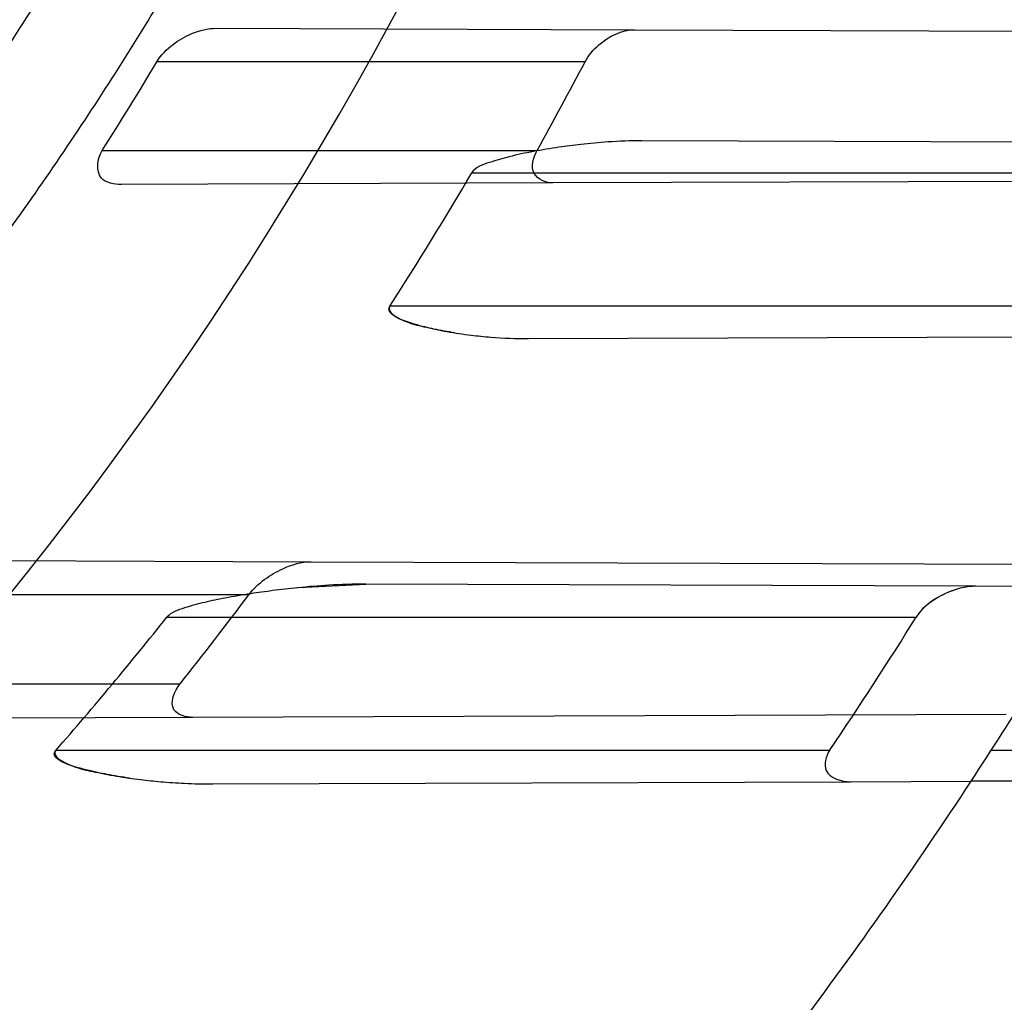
# Model space of a CAD drawing. Header units: millimetres. Extents: x 0 to 297, y 0 to 210.
# Tile 29 of 256: x 147.0301 to 147.0966, y 91.0268 to 91.0931. Entities that reach past the tile are written whole.
import ezdxf

# ---------------------------------------------------------------- set-up
doc = ezdxf.new("R2010")
doc.units = ezdxf.units.MM
doc.header["$LTSCALE"] = 16.335
doc.layers.get('0').update_dxf_attribs({"linetype": 'CONTINUOUS'})
for name, color, linetype in [('01_GLOBAL', 7, 'CONTINUOUS'), ('INTFCLR_1', 7, 'CONTINUOUS'), ('INTFCLR_144815', 7, 'CONTINUOUS')]:
    doc.layers.add(name, color=color, linetype=linetype)

msp = doc.modelspace()

# ---------------------------------------------------------------- linework, layer by layer
at = {"color": 7, "linetype": 'Continuous'}
msp.add_circle((147.7028034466, 92.1254639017), 2.28, dxfattribs=at)
at = {"color": 9, "linetype": 'Continuous'}
msp.add_arc((147.7028034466, 92.1254639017), 2.2507792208, 182.9674534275, 267.0325465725, dxfattribs=at)
at = {"layer": '01_GLOBAL', "color": 7, "linetype": 'Continuous'}
msp.add_circle((147.7028034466, 92.1254639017), 2.31, dxfattribs=at)
at = {"layer": 'INTFCLR_1', "color": 9, "linetype": 'Continuous'}
for p, q in [((147.0433342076, 91.0925606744), (147.0716158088, 91.0924619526)), ((147.0682451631, 91.090296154), (147.0393249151, 91.090296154)), ((147.1105549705, 91.0848260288), (147.0720776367, 91.08496034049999)), ((147.0356185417, 91.084296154), (147.0650022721, 91.084296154)), ((147.0605952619, 91.082796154), (147.1070921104, 91.082796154)), ((147.0660942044, 91.08211108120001), (147.0369263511, 91.0820092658)), ((147.1026084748, 91.073796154), (147.0550621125, 91.073796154)), ((147.064424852, 91.07160525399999), (147.1041253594, 91.07174383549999)), ((147.0181954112, 91.0566484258), (147.0497517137, 91.05653827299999)), ((147.0946443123, 91.05488156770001), (147.0534362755, 91.0550254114)), ((147.045522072, 91.054296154), (147.0129768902, 91.054296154)), ((147.0400016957, 91.05279615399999), (147.0906198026, 91.05279615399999)), ((147.007476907, 91.048296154), (147.0408870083, 91.048296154)), ((147.0417603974, 91.04602613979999), (147.008570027, 91.0459102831)), ((147.0847693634, 91.04379615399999), (147.032491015, 91.04379615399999)), ((147.1168630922, 91.04379615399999), (147.0956864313, 91.04379615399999)), ((147.115653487, 91.04178407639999), (147.0943301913, 91.04170964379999)), ((147.0431094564, 91.041530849), (147.086194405, 91.04168124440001))]:
    msp.add_line(p, q, dxfattribs=at)
at = {"layer": 'INTFCLR_1', "color": 6, "linetype": 'Continuous'}
for p, q in [((147.0716158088, 91.0924619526), (147.1207417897, 91.0922904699)), ((147.1163326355, 91.08228644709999), (147.0660942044, 91.08211108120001)), ((147.0497517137, 91.05653827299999), (147.1028510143, 91.0563529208)), ((147.1024913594, 91.05485417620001), (147.0946443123, 91.05488156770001)), ((147.0967045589, 91.0462179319), (147.0417603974, 91.04602613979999)), ((147.086194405, 91.04168124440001), (147.0943301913, 91.04170964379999))]:
    msp.add_line(p, q, dxfattribs=at)
at = {"layer": 'INTFCLR_1', "color": 7, "linetype": 'Continuous'}
msp.add_line((147.0489170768, 91.05478653), (147.0534362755, 91.0550254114), dxfattribs=at)
msp.add_lwpolyline([(147.0946443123, 91.05488156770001), (147.0945389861, 91.05488028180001), (147.0944308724, 91.0548756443), (147.0943199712, 91.0548675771), (147.0942063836, 91.05485603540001), (147.0940900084, 91.0548409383), (147.0939705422, 91.05482209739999), (147.0938478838, 91.05479934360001), (147.0937221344, 91.05477259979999), (147.093593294, 91.0547417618)], dxfattribs=at)
at = {"layer": 'INTFCLR_1', "color": 6, "linetype": 'Continuous'}
for centre, radius, start, end in [((146.8326356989, 91.21329615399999), 0.3620710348, 270, 90.00000002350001), ((146.8326356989, 91.21329615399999), 0.3440948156, 270, 90.00000002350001), ((146.8328497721, 91.21369704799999), 0.240540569, 327.4552128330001, 329.1351403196), ((146.8327990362, 91.2136741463), 0.265813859, 330.8745120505, 332.3446554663), ((146.838987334, 91.2128385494), 0.2569457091, 327.2390423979, 329.5950385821), ((146.8326356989, 91.21329615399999), 0.312931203, 326.7481499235, 329.5812702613), ((146.8329352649, 91.2137313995), 0.265730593, 321.4961256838, 323.1309406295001), ((146.8396897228, 91.2123265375), 0.2560758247, 318.8428261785, 321.4658465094), ((146.8350063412, 91.21255308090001), 0.3014306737, 325.9543574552, 327.9948563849)]:
    msp.add_arc(centre, radius, start, end, dxfattribs=at)
at = {"layer": 'INTFCLR_1', "color": 9, "linetype": 'Continuous'}
for radius, start, end in [(0.252930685, 270.0000000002, 337.5066823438), (0.312931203, 322.9895536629, 326.7481499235)]:
    msp.add_arc((146.8326356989, 91.21329615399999), radius, start, end, dxfattribs=at)
at = {"layer": 'INTFCLR_1', "color": 6, "linetype": 'Continuous'}
for points, knots in [([(147.0687421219, 91.471296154), (147.0680098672, 91.471296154), (147.0693330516, 91.4687756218), (147.0704693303, 91.467385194), (147.0723263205, 91.4649452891), (147.0746177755, 91.4621855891), (147.0775470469, 91.4586635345), (147.080971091, 91.4545734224), (147.0846437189, 91.4501248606), (147.0882701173, 91.4456544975), (147.0916458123, 91.4413964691), (147.0947448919, 91.4374001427), (147.0975630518, 91.4336830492), (147.100110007, 91.43025113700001), (147.1024035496, 91.4270965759), (147.1044661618, 91.42420581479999), (147.1063189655, 91.42156217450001), (147.1079764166, 91.4191585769), (147.109457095, 91.41697923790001), (147.1107791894, 91.41500612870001), (147.1119635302, 91.41321632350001), (147.1130167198, 91.4116068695), (147.1139517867, 91.4101630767), (147.1147816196, 91.40886997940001), (147.1157213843, 91.40739324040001), (147.1167390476, 91.40577702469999), (147.1179255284, 91.4038688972), (147.1189332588, 91.4022267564), (147.1198501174, 91.4007161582), (147.1206424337, 91.39939950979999), (147.1215180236, 91.39793052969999), (147.1224842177, 91.39629179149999), (147.1235503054, 91.3944610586), (147.1247223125, 91.39242084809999), (147.1260120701, 91.3901411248), (147.1274302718, 91.3875908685), (147.1289898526, 91.38473071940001), (147.1307073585, 91.3815107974), (147.1325944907, 91.3778829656), (147.1346618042, 91.3737915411), (147.1369222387, 91.3691683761), (147.1393944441, 91.3639182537), (147.1420944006, 91.3579264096), (147.1450364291, 91.35104633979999), (147.1482313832, 91.34310189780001), (147.1516877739, 91.333841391), (147.1553587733, 91.32305212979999), (147.1590017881, 91.3110314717), (147.1623609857, 91.29828596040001), (147.1652568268, 91.2853933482), (147.1676651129, 91.27246551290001), (147.1695853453, 91.2595536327), (147.1710275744, 91.24665569), (147.1719965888, 91.2338021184), (147.1725011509, 91.220980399), (147.1725469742, 91.2082107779), (147.1721391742, 91.1954815), (147.171280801, 91.1827942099), (147.1699742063, 91.1701590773), (147.1682169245, 91.1575506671), (147.1660086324, 91.14498581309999), (147.1633383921, 91.13243724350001), (147.1602041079, 91.1199208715), (147.1566465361, 91.10761035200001), (147.1528751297, 91.0961038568), (147.1491593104, 91.0858888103), (147.1457087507, 91.0771645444), (147.1425365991, 91.06966793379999), (147.1396288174, 91.06317715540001), (147.136972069, 91.0575230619), (147.1345472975, 91.05256702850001), (147.1323371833, 91.04820589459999), (147.130325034, 91.04435576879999), (147.1284994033, 91.0409536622), (147.1268466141, 91.0379445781), (147.1253496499, 91.03527438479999), (147.1239936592, 91.03289842), (147.1227647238, 91.03077892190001), (147.1216541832, 91.02889081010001), (147.1206539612, 91.02721139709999), (147.1197533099, 91.02571551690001), (147.1189386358, 91.0243754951), (147.1179864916, 91.0228229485), (147.1170567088, 91.02132445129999), (147.1160957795, 91.01979310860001), (147.1152647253, 91.01847969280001), (147.1143298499, 91.0170161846), (147.1132770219, 91.0153850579), (147.1120898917, 91.0135672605), (147.1107550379, 91.0115487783), (147.109257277, 91.00931589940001), (147.107577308, 91.00685036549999), (147.1056960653, 91.0041348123), (147.1035922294, 91.00115366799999), (147.1012492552, 90.99789872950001), (147.0986446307, 90.99435615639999), (147.095755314, 90.99051364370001), (147.0925736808, 90.9863814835), (147.0890986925, 90.98197223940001), (147.0853575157, 90.9773388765), (147.0815402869, 90.9727029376), (147.0779667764, 90.9684297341), (147.0748968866, 90.9647430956), (147.0724998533, 90.96186262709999), (147.070552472, 90.95931757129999), (147.0693788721, 90.95788398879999), (147.0679949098, 90.955296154), (147.0687421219, 90.955296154)], [0, 0, 0, 0, 0.003860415, 0.007501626, 0.0124785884, 0.0188917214, 0.0268498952, 0.0364677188, 0.0470694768, 0.0572444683, 0.0668187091, 0.0757144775, 0.083905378, 0.09140992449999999, 0.0982451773, 0.1044667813, 0.1101313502, 0.1152642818, 0.1198589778, 0.1240215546, 0.1277856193, 0.1311734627, 0.1341617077, 0.1368541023, 0.1392736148, 0.1433897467, 0.1469230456, 0.1511192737, 0.1535471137, 0.1562389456, 0.1592204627, 0.1625628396, 0.1662680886, 0.1703891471, 0.174967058, 0.1800766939, 0.1857729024, 0.1921414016, 0.1993155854, 0.2073311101, 0.2163077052, 0.2264451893, 0.2379233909, 0.250953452, 0.2658909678, 0.283062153, 0.3030578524, 0.3259639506, 0.3492662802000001, 0.3725305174, 0.3956109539, 0.4185782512, 0.4413347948, 0.4640172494, 0.4865192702, 0.508968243, 0.531324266, 0.5536477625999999, 0.5759939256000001, 0.5982772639, 0.620747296, 0.6432362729, 0.6658996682, 0.68875599, 0.7107777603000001, 0.7297237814, 0.7460531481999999, 0.7602331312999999, 0.7726347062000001, 0.7835467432, 0.793166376, 0.8017211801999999, 0.8093215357, 0.8160683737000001, 0.8220758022, 0.8274205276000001, 0.8322066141, 0.8364980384, 0.8403367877, 0.8437547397, 0.8468031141, 0.8495420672, 0.8520223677, 0.8564046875, 0.8588391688, 0.8615533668, 0.8645986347, 0.8679945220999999, 0.8717882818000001, 0.8760445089, 0.8807522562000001, 0.8859628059, 0.8917731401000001, 0.898168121, 0.9051985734, 0.9129160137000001, 0.9213486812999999, 0.9305434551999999, 0.9404096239, 0.9509435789, 0.961943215, 0.9720502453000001, 0.980371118, 0.9870628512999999, 0.992271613, 0.9960607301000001, 1, 1, 1, 1]), ([(147.0687421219, 90.955296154), (147.0695765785, 90.955296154), (147.0710237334, 90.9562713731), (147.0732486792, 90.95761082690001), (147.0757995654, 90.95946440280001), (147.0789536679, 90.961879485), (147.0827092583, 90.9649629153), (147.0868482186, 90.9685570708), (147.0910477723, 90.97239951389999), (147.0950116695, 90.97619761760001), (147.0986438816, 90.97981660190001), (147.1019501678, 90.98323197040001), (147.1049461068, 90.98642655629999), (147.107653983, 90.9893965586), (147.1100921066, 90.9921410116), (147.1122806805, 90.9946618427), (147.1142479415, 90.99697597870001), (147.1160099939, 90.9990883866), (147.1175861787, 91.0010099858), (147.1189934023, 91.00275234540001), (147.1202530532, 91.0043338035), (147.1213970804, 91.00578808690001), (147.1225240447, 91.0072369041), (147.123724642, 91.00879917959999), (147.1249992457, 91.0104804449), (147.1262604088, 91.01216766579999), (147.1274992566, 91.0138470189), (147.1287882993, 91.0156184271), (147.1302152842, 91.0176089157), (147.131810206, 91.0198711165), (147.1335924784, 91.0224483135), (147.1355808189, 91.0253874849), (147.1377917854, 91.0287373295), (147.140242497, 91.0325578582), (147.1429592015, 91.03693302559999), (147.1459674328, 91.041959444), (147.1492907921, 91.0477551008), (147.1529541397, 91.0544760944), (147.1569786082, 91.0623053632), (147.1613909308, 91.07151686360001), (147.1661049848, 91.08224170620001), (147.1708180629, 91.0941429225), (147.1752249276, 91.1066907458), (147.1791389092, 91.1194098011), (147.1825261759, 91.1321758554), (147.1853979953, 91.1449752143), (147.1877529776, 91.157740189), (147.1896101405, 91.1705054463), (147.1909735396, 91.18321659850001), (147.1918561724, 91.1958938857), (147.1922659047, 91.2085247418), (147.1922092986, 91.2211113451), (147.1916906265, 91.233661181), (147.1907127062, 91.2461662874), (147.1892753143, 91.2586320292), (147.187377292, 91.2710565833), (147.1850186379, 91.28342093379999), (147.1821898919, 91.295752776), (147.1788863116, 91.3080366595), (147.1750915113, 91.32028680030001), (147.1708160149, 91.3324409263), (147.1662306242, 91.344040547), (147.1616300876, 91.3545469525), (147.1573218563, 91.36358934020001), (147.1533932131, 91.3712807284), (147.1498208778, 91.3778828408), (147.1465812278, 91.3835790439), (147.1436479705, 91.3885229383), (147.140997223, 91.39283156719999), (147.1386015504, 91.3966034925), (147.1364409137, 91.39991041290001), (147.1344943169, 91.402817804), (147.1327470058, 91.4053719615), (147.1311776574, 91.40762214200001), (147.1297748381, 91.4096001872), (147.1285161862, 91.41134904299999), (147.1273854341, 91.41289969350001), (147.1263043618, 91.41436455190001), (147.1251805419, 91.41587001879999), (147.1239422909, 91.41750783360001), (147.1226668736, 91.41917138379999), (147.1213873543, 91.4208174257), (147.120091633, 91.4224630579), (147.1186694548, 91.42424419), (147.1170808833, 91.426202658), (147.1153015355, 91.42835870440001), (147.1133143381, 91.4307214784), (147.1110956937, 91.4333033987), (147.1086258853, 91.4361110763), (147.1058792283, 91.4391528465), (147.1028357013, 91.44242739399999), (147.099478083, 91.4459266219), (147.0957850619, 91.44963712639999), (147.0917574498, 91.45352630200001), (147.0874623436, 91.4574873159), (147.0831967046, 91.46121773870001), (147.0792915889, 91.46444551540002), (147.0760051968, 91.4669754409), (147.073359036, 91.4689088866), (147.0710713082, 91.4702912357), (147.0695920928, 91.471296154), (147.0687421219, 91.471296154)], [0, 0, 0, 0, 0.0042187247, 0.0081401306, 0.0133978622, 0.0200459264, 0.0282638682, 0.0379443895, 0.0477615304, 0.05703690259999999, 0.0656973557, 0.0736821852, 0.0810680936, 0.0878383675, 0.0940009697, 0.0996271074, 0.1047154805, 0.1093563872, 0.1135342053, 0.1172803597, 0.1206792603, 0.1237557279, 0.1266349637, 0.1299589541, 0.1337168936, 0.1373013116, 0.1406085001, 0.1442672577, 0.148377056, 0.1529904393, 0.1582606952, 0.164218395, 0.1709303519, 0.1785521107, 0.1871652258, 0.1969659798, 0.2081658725, 0.2209392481, 0.2356613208, 0.2526660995, 0.2725685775, 0.2948769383, 0.3173640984, 0.3397873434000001, 0.3621386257, 0.3841211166, 0.4060891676, 0.4277469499, 0.4493218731, 0.470705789, 0.4919793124, 0.5131981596, 0.5343255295, 0.5554668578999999, 0.5765984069, 0.5977513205, 0.6189954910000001, 0.6402209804, 0.6617015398, 0.6832900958, 0.7050415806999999, 0.7268239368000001, 0.7463339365, 0.7630160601, 0.7774553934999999, 0.7899931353, 0.8009638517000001, 0.8105830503, 0.8190545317, 0.8265380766, 0.8331730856, 0.8390248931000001, 0.8442268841, 0.8488182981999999, 0.8528943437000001, 0.8564866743, 0.8597116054, 0.8625968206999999, 0.8656908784, 0.8692094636, 0.8729771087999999, 0.8762884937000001, 0.879749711, 0.8835661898, 0.8878115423, 0.8924986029, 0.8976989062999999, 0.9034198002, 0.9097088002, 0.9166034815, 0.9241390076, 0.9323094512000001, 0.9411199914, 0.9506041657, 0.9606137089, 0.9706541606, 0.9792553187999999, 0.9862062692, 0.9916647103, 0.9957028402, 1, 1, 1, 1]), ([(146.8326356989, 91.43684951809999), (146.8370934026, 91.4370324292), (146.8460221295, 91.4371307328), (146.8593965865, 91.4364777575), (146.8727322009, 91.4350215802), (146.8860227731, 91.43275670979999), (146.8991901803, 91.4296831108), (146.9119493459, 91.4258772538), (146.9244276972, 91.42133923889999), (146.9366204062, 91.41607317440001), (146.9486732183, 91.40998030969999), (146.9603342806, 91.4031720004), (146.9715563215, 91.3956772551), (146.9823021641, 91.3875235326), (146.9925323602, 91.378741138), (147.0022137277, 91.3693599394), (147.0113088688, 91.3594178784), (147.0197869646, 91.34894903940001), (147.0276126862, 91.3379999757), (147.0347635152, 91.32660613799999), (147.0412169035, 91.3148041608), (147.0469483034, 91.30263928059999), (147.0519351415, 91.2901631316), (147.0561630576, 91.2774165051), (147.0596198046, 91.26443869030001), (147.062293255, 91.2512742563), (147.0641729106, 91.23797325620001), (147.065251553, 91.22458944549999), (147.0655262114, 91.2111788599), (147.0649983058, 91.19778888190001), (147.0636720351, 91.18446362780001), (147.0615523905, 91.171242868), (147.0586468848, 91.1581723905), (147.0549655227, 91.14529814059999), (147.0505224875, 91.1326698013), (147.0453357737, 91.1203369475), (147.0394268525, 91.10834549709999), (147.0328159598, 91.0967324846), (147.025529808, 91.085543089), (147.017595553, 91.07481608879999), (147.0090432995, 91.06458805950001), (146.9998957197, 91.0548854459), (146.990192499, 91.0457509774), (146.9799629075, 91.0372101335), (146.9692487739, 91.02929684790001), (146.9580859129, 91.02203789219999), (146.946519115, 91.01546018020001), (146.9346012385, 91.009590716), (146.9226185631, 91.0045493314), (146.9109496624, 91.0004116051), (146.9001136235, 90.9972091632), (146.890303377, 90.99481493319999), (146.8815652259, 90.99306878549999), (146.8732657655, 90.9917310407), (146.8646870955, 90.9906692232), (146.8551490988, 90.9898778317), (146.8443424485, 90.989471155), (146.8367080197, 90.989575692), (146.8326356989, 90.98974278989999)], [0, 0, 0, 0, 0.0185657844, 0.0371317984, 0.05569073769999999, 0.0743563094, 0.09320240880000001, 0.1119235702, 0.129729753, 0.1484268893, 0.1671582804, 0.1858963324, 0.2045840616, 0.2232805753, 0.241995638, 0.2606572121, 0.2793460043, 0.298034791, 0.3166822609, 0.3353170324, 0.3539796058, 0.3726237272, 0.3912431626, 0.4098577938, 0.4284754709, 0.4470981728, 0.4657246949, 0.4843423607, 0.5029403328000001, 0.5215094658, 0.5400731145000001, 0.5586325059, 0.5771954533, 0.5957587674, 0.6143211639, 0.6328711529, 0.651401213, 0.6699184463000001, 0.6884460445, 0.7069331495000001, 0.7254085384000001, 0.7438945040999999, 0.7623917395, 0.7808314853, 0.7993176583, 0.8177869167, 0.8362093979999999, 0.8546575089, 0.8730374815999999, 0.8902753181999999, 0.9061521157, 0.9200376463, 0.9322836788, 0.9432240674, 0.9550134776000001, 0.9682465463, 0.9830392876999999, 1, 1, 1, 1]), ([(147.0610994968, 91.1415300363), (147.0603950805, 91.1393810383), (147.0589228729, 91.1351035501), (147.0565266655, 91.1287553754), (147.0539445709, 91.1224805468), (147.051178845, 91.1162845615), (147.0482318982, 91.110172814), (147.0451062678, 91.1041505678), (147.0418046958, 91.09822310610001), (147.0383300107, 91.0923955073), (147.0346852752, 91.0866729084), (147.0308736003, 91.0810601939), (147.0268983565, 91.07556232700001), (147.0227629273, 91.07018398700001), (147.0184709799, 91.06492994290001), (147.0140261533, 91.0598046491), (147.009432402, 91.054812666), (147.0046936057, 91.0499582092), (146.9998140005, 91.0452456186), (146.9947976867, 91.0406788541), (146.9896491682, 91.03626201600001), (146.9843727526, 91.0319988), (146.9789731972, 91.02789304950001), (146.9734550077, 91.0239481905), (146.9678231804, 91.0201677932), (146.9620824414, 91.0165550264), (146.9562380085, 91.01311316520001), (146.9502947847, 91.00984508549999), (146.9442580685, 91.0067536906), (146.9381330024, 91.00384160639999), (146.9319249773, 91.0011113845), (146.9256393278, 90.9985653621), (146.9192814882, 90.9962057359), (146.9128569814, 90.9940345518), (146.9063713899, 90.99205369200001), (146.899830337, 90.9902648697), (146.8932394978, 90.98866963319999), (146.886604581, 90.9872693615), (146.8799313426, 90.98606526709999), (146.8732255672, 90.98505839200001), (146.8664930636, 90.9842496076), (146.8597396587, 90.9836396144), (146.8529712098, 90.9832289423), (146.8461935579, 90.98301795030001), (146.8394126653, 90.98300682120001), (146.8348936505, 90.9831326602), (146.8326356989, 90.9832288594)], [0, 0, 0, 0, 0.0227356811, 0.0454710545, 0.0682062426, 0.09094098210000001, 0.1136756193, 0.1364096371, 0.1591436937, 0.1818769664, 0.2046103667, 0.2273428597, 0.2500755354, 0.2728072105, 0.2955391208, 0.3182699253, 0.3410011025, 0.3637310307, 0.3864614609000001, 0.4091905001, 0.4319201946, 0.4546483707, 0.4773773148, 0.5001046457, 0.5228327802, 0.5455591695, 0.5682859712, 0.5910108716, 0.6137361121, 0.6364602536, 0.6591836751, 0.681906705, 0.7046293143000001, 0.7273515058, 0.750073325, 0.77279473, 0.7955158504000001, 0.8182366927, 0.8409573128, 0.8636777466, 0.886398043, 0.9091183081, 0.9318386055, 0.9545589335, 0.9772794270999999, 1, 1, 1, 1]), ([(147.0393249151, 91.090296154), (147.0395986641, 91.090754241), (147.0403374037, 91.0914999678), (147.0417147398, 91.0922929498), (147.0427675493, 91.0925626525), (147.0433342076, 91.0925606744)], [0, 0, 0, 0, 0.3366060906, 0.6425713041, 1, 1, 1, 1]), ([(147.0682451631, 91.090296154), (147.068473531, 91.0907319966), (147.0693780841, 91.0917838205), (147.0707351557, 91.0924650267), (147.0716158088, 91.0924619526)], [0, 0, 0, 0, 0.3584507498, 1, 1, 1, 1]), ([(147.0720776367, 91.08496034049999), (147.0713159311, 91.0849629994), (147.0699407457, 91.0849086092), (147.0680774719, 91.084736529), (147.0663967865, 91.0845201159), (147.064784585, 91.0842512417), (147.0631969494, 91.08392870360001), (147.061828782, 91.0835085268), (147.0608300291, 91.08319622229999), (147.0605952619, 91.082796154)], [0, 0, 0, 0, 0.1934973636, 0.3492065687, 0.4753581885, 0.6235596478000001, 0.7656428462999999, 0.8821644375, 1, 1, 1, 1]), ([(147.0369263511, 91.0820092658), (147.0364495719, 91.0820076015), (147.0351074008, 91.0822290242), (147.0352882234, 91.08377860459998), (147.0356185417, 91.084296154)], [0, 0, 0, 0, 0.4371104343, 1, 1, 1, 1]), ([(147.0660942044, 91.08211108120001), (147.0656148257, 91.0821094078), (147.0644074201, 91.08260767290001), (147.0647513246, 91.08384580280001), (147.0650022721, 91.084296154)], [0, 0, 0, 0, 0.4818241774, 1, 1, 1, 1]), ([(147.045522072, 91.054296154), (147.0458268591, 91.0547025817), (147.0465577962, 91.05537543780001), (147.0479678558, 91.0562003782), (147.0490905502, 91.0565405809), (147.0497517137, 91.05653827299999)], [0, 0, 0, 0, 0.3105544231, 0.5958215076, 1, 1, 1, 1]), ([(147.0417603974, 91.04602613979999), (147.0412978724, 91.04602452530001), (147.0399154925, 91.0463771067), (147.0405118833, 91.0478246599), (147.0408870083, 91.048296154)], [0, 0, 0, 0, 0.4342805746, 1, 1, 1, 1]), ([(147.0847693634, 91.04379615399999), (147.0845113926, 91.0434142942), (147.0841537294, 91.0420739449), (147.0855875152, 91.041679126), (147.086194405, 91.04168124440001)], [0, 0, 0, 0, 0.4316013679, 1, 1, 1, 1])]:
    msp.add_open_spline(points, degree=3, knots=knots, dxfattribs=at)
at = {"layer": 'INTFCLR_1', "color": 9, "linetype": 'Continuous'}
for points, knots in [([(147.1352425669, 91.3251743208), (147.1379952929, 91.3173062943), (147.1429940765, 91.3011381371), (147.1477529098, 91.2803563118), (147.1501024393, 91.2664766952), (147.151047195, 91.25992895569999), (147.151638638, 91.2555231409), (147.1530856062, 91.2433864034), (147.1544764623, 91.2233725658), (147.1542807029, 91.20328770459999), (147.1535512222, 91.1910087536), (147.1532177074, 91.18652789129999), (147.1526544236, 91.1798590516), (147.1511010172, 91.1656587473), (147.1474849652, 91.14424882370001), (147.1430641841, 91.1264696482), (147.1400632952, 91.11626601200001), (147.1388460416, 91.1122647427), (147.1366541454, 91.1054011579), (147.1320236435, 91.0921526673), (147.124625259, 91.0740934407), (147.1170139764, 91.0585866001), (147.1121048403, 91.04953546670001), (147.1103239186, 91.0463430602), (147.1076776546, 91.0416856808), (147.101977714, 91.0320864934), (147.0929326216, 91.0182729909), (147.0818447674, 91.0031946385), (147.0738492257, 90.9933581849), (147.0692400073, 90.98795922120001), (147.0675023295, 90.98594413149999), (147.0645699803, 90.98259275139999), (147.059151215, 90.9765593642), (147.053263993, 90.970291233), (147.047929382, 90.96470254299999), (147.0447760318, 90.96141758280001), (147.0421529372, 90.95852111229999), (147.0404461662, 90.9566902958), (147.0382254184, 90.953302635), (147.0420399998, 90.9548103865), (147.0441807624, 90.9561001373), (147.0467768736, 90.9576910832), (147.049052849, 90.9592201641), (147.0517912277, 90.9611186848), (147.0555009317, 90.9638362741), (147.0602492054, 90.9675267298), (147.067344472, 90.9733657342), (147.0736957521, 90.9790617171), (147.0792529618, 90.984391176), (147.0832359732, 90.9883220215), (147.0904141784, 90.995723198), (147.1006451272, 91.0072645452), (147.1126583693, 91.02260972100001), (147.1212603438, 91.03518056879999), (147.1263733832, 91.0433562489), (147.1282611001, 91.0464624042), (147.1311015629, 91.0512283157), (147.1371674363, 91.06192946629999), (147.1458250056, 91.07929936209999), (147.1517810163, 91.09381584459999), (147.1545442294, 91.1013348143)], [0, 0, 0, 0, 0.0419449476, 0.0850695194, 0.1071739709, 0.1127634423, 0.1183584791, 0.1295423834, 0.1742656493, 0.2191961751, 0.2304978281, 0.2361598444, 0.2418057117, 0.2641744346, 0.3080240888, 0.3509528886, 0.3562644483, 0.3615432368, 0.3719979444, 0.3925183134, 0.4321501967, 0.4701192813, 0.4793724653, 0.4839620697, 0.48851378, 0.5063269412, 0.5401307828, 0.5715496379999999, 0.6004673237, 0.6038923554, 0.6072711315, 0.6138564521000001, 0.6263016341, 0.6480618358, 0.6572019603, 0.6650284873, 0.6713159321, 0.6759369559, 0.6799952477, 0.6841765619, 0.6887949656, 0.6950107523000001, 0.6986911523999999, 0.7027318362, 0.7117342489, 0.7218512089, 0.7329803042, 0.7579718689, 0.7647510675, 0.7717251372, 0.7861300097, 0.8166264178, 0.8492835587, 0.8841348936, 0.8932111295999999, 0.8978052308, 0.9024247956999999, 0.92112918, 0.9596906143, 1, 1, 1, 1]), ([(147.0432510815, 90.95529614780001), (147.0431330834, 90.9552961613), (147.0428441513, 90.9553531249), (147.0428590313, 90.9558725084), (147.043168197, 90.95640686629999), (147.0437027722, 90.9572011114), (147.0445175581, 90.95818962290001), (147.046088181, 90.9599701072), (147.0479460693, 90.9619169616), (147.0500136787, 90.9640475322), (147.0523867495, 90.9664713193), (147.0572874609, 90.9714632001), (147.0632966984, 90.9777061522), (147.0688203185, 90.9837027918), (147.0718101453, 90.9870357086), (147.0735816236, 90.98903946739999), (147.0782783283, 90.99440584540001), (147.0864250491, 91.00418350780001), (147.0977271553, 91.0191807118), (147.106950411, 91.0329268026), (147.1127640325, 91.04248277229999), (147.1154623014, 91.0471180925), (147.1172776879, 91.05029448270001), (147.1222795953, 91.05929630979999), (147.1300362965, 91.0747212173), (147.1375818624, 91.0926999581), (147.1423047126, 91.10589161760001), (147.1445398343, 91.11272452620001), (147.1457809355, 91.1167074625), (147.1488392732, 91.126859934), (147.1533458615, 91.1445526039), (147.157034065, 91.1658702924), (147.1586182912, 91.180009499), (147.159192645, 91.1866486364), (147.1595326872, 91.1911091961), (147.1602764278, 91.2033320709), (147.1604760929, 91.2233285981), (147.1590577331, 91.24325260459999), (147.157582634, 91.2553325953), (147.1569796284, 91.2597183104), (147.1560162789, 91.2662369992), (147.1536199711, 91.28005764), (147.1487661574, 91.30074973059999), (147.1436711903, 91.31683624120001), (147.1408661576, 91.3246635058)], [0, 0, 0, 0, 0.0008731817, 0.001718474, 0.0032338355, 0.0055641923, 0.008732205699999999, 0.0127298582, 0.0231213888, 0.0286463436, 0.0346993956, 0.04822263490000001, 0.0804125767, 0.0988155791, 0.1085508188, 0.1135449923, 0.1186070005, 0.1613231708, 0.2076862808, 0.2575123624, 0.2837454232, 0.2904461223, 0.2972015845, 0.3108183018, 0.3666504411, 0.4248609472, 0.4549769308, 0.4703146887, 0.4780576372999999, 0.4858477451, 0.5487776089, 0.6130123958, 0.6457680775, 0.6540347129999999, 0.6623246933, 0.6788711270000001, 0.74464742, 0.8101273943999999, 0.8265053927, 0.8346996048, 0.8428861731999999, 0.8752668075, 0.9384714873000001, 1, 1, 1, 1]), ([(147.1602071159, 91.10195457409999), (147.1573959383, 91.0944719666), (147.1513353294, 91.0800243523), (147.1425342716, 91.0627525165), (147.1363700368, 91.0521139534), (147.1334825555, 91.0473740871), (147.1315628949, 91.0442837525), (147.1263605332, 91.03614523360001), (147.1176083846, 91.0236321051), (147.1053924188, 91.0083641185), (147.0949921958, 90.9968825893), (147.0876965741, 90.98951940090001), (147.0836469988, 90.9856068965), (147.0779933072, 90.9802985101), (147.0715340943, 90.9746262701), (147.0643214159, 90.9688117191), (147.0594957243, 90.96513597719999), (147.0557195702, 90.9624242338), (147.0529460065, 90.96053748), (147.049824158, 90.9584797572), (147.0467200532, 90.95670600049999), (147.0439979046, 90.9552960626), (147.0432510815, 90.95529614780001)], [0, 0, 0, 0, 0.1254392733, 0.2455954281, 0.3039386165, 0.3183545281, 0.3326935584, 0.3610298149, 0.4699340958, 0.5721292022, 0.6676979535, 0.7128867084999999, 0.7347758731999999, 0.7560605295, 0.8345894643, 0.86959304, 0.9014329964, 0.9297831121, 0.9425142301, 0.954114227, 0.9882800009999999, 1, 1, 1, 1])]:
    msp.add_open_spline(points, degree=3, knots=knots, dxfattribs=at)
at = {"layer": 'INTFCLR_1', "color": 7, "linetype": 'Continuous'}
for points, knots in [([(147.0594419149, 91.07199176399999), (147.0589731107, 91.0720653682), (147.057997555, 91.0722480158), (147.0567042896, 91.07254987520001), (147.0546963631, 91.0732239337), (147.0550621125, 91.073796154)], [0, 0, 0, 0, 0.2938953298, 0.5794068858, 1, 1, 1, 1]), ([(147.0550621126, 91.0737961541), (147.0548224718, 91.0734034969), (147.0561800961, 91.07267076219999), (147.0573655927, 91.0724030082), (147.0589461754, 91.07205127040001), (147.0604463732, 91.0718409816), (147.0622837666, 91.0716541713), (147.0635791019, 91.07160448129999), (147.0644248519, 91.07160525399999)], [0, 0, 0, 0, 0.1394410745, 0.2785601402, 0.441863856, 0.6070828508, 0.7436297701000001, 1, 1, 1, 1]), ([(147.0534362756, 91.0550254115), (147.0525999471, 91.0550234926), (147.0510687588, 91.0549758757), (147.0489653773, 91.0548015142), (147.0472141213, 91.05460128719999), (147.0455671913, 91.0543713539), (147.0440450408, 91.0541124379), (147.0425367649, 91.0538068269), (147.0412337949, 91.05343978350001), (147.0402902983, 91.05313742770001), (147.0400016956, 91.05279615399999)], [0, 0, 0, 0, 0.1827823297, 0.3345794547, 0.4611472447, 0.5680228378, 0.6978185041, 0.7991674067, 0.9023190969, 1, 1, 1, 1]), ([(147.0946424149, 91.0548801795), (147.0940294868, 91.0548824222), (147.0925116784, 91.05449557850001), (147.0911109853, 91.0535880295), (147.0906186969, 91.0527949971)], [0, 0, 0, 0, 0.3963763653, 1, 1, 1, 1]), ([(147.093593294, 91.0547417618), (147.0931382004, 91.0546271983), (147.0920216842, 91.0541831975), (147.0910076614, 91.05341668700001), (147.0906198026, 91.05279615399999)], [0, 0, 0, 0, 0.3907289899, 1, 1, 1, 1]), ([(147.0374630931, 91.0419255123), (147.0369602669, 91.0419967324), (147.0359099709, 91.0421731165), (147.0344886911, 91.0424606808), (147.0319651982, 91.0431848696), (147.032491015, 91.04379615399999)], [0, 0, 0, 0, 0.2814905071, 0.5530694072, 1, 1, 1, 1]), ([(147.0324910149, 91.04379615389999), (147.0321625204, 91.0434021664), (147.03377812, 91.0426030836), (147.0349902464, 91.04237754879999), (147.0366144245, 91.0420344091), (147.0381257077, 91.04182987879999), (147.0396629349, 91.04166698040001), (147.0412885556, 91.041556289), (147.042468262, 91.04152994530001), (147.0431094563, 91.0415308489)], [0, 0, 0, 0, 0.1381432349, 0.2655203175, 0.4125396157, 0.560869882, 0.6824975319, 0.8273245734, 1, 1, 1, 1])]:
    msp.add_open_spline(points, degree=3, knots=knots, dxfattribs=at)
at = {"layer": 'INTFCLR_144815', "color": 6, "linetype": 'Continuous'}
for radius in [0.3828680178, 0.364857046]:
    msp.add_circle((146.8326356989, 91.21329615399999), radius, dxfattribs=at)
for radius, start, end in [(0.5278075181, 313.9937911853, 154.5150993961), (0.5098075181, 312.9543589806, 154.5144414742), (0.49294334, 282.2440355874, 71.2863570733), (0.3966228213, 45.0000000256, 314.9999999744), (0.3959130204, 44.99999995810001, 315.0000000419), (0.3953393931, 44.99999997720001, 315.0000000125), (0.3833823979, 47.86578076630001, 312.1342192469), (0.3779020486, 45.72777364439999, 314.2722263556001), (0.3659046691, 45.6663486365, 314.3336513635), (0.3889523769, 308.490992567, 51.50900743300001), (0.3574013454, 295.6072723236, 334.3927276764), (0.3393903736, 297.0737153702, 332.9262846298)]:
    msp.add_arc((146.8326356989, 91.21329615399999), radius, start, end, dxfattribs=at)
at = {"layer": 'INTFCLR_144815', "color": 9, "linetype": 'Continuous'}
for centre, radius, start, end in [((146.8326356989, 91.21329615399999), 0.4131757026, 52.2436298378, 307.7563701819), ((146.8326356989, 91.21329615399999), 0.4896672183, 292.4997540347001, 54.0964566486), ((146.8326356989, 91.21329615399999), 0.3891912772, 52.5411294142, 307.4588705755), ((146.8326356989, 91.21329615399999), 0.3777730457, 45.7280221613, 314.2719778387), ((146.8326356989, 91.21329615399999), 0.3717739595, 45.73034182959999, 314.2696581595), ((146.8326378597, 91.2132971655), 0.4417306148, 292.4997540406, 54.09645665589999)]:
    msp.add_arc(centre, radius, start, end, dxfattribs=at)
at = {"layer": 'INTFCLR_144815', "color": 6, "linetype": 'Continuous'}
for points, knots in [([(147.1774737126, 91.2132961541), (147.1774737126, 91.2097539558), (147.1773695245, 91.2026656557), (147.1769005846, 91.1920349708), (147.1761179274, 91.18140404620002), (147.1750192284, 91.17077369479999), (147.1736022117, 91.16014563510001), (147.1718643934, 91.1495230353), (147.1698022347, 91.13891070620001), (147.1674128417, 91.12831563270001), (147.1646953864, 91.1177473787), (147.161647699, 91.1072202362), (147.1582727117, 91.0967509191), (147.1545735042, 91.0863612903), (147.1505601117, 91.07607903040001), (147.1462460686, 91.0659371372), (147.1416542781, 91.0559767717), (147.1368163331, 91.0462460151), (147.1317748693, 91.0368019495), (147.1265856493, 91.02770706), (147.1213166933, 91.0190281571), (147.1160474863, 91.0108332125), (147.1108644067, 91.0031847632), (147.1058552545, 90.9961342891), (147.1011012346, 90.98971644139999), (147.0966707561, 90.9839448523), (147.0926151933, 90.9788149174), (147.0889666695, 90.97430523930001), (147.0857447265, 90.97038227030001), (147.0829483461, 90.96700405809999), (147.0805785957, 90.96413825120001), (147.0786107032, 90.96171254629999), (147.0770645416, 90.9597884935), (147.075840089, 90.95807503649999), (147.0750404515, 90.9570764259), (147.0742890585, 90.955296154), (147.0748011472, 90.955296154)], [0, 0, 0, 0, 0.0374136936, 0.0748639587, 0.1123780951, 0.1499879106, 0.1877264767, 0.2256114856, 0.2636616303, 0.3018965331, 0.3403130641, 0.3789003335, 0.4176356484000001, 0.4564792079, 0.4953691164, 0.5342020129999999, 0.5728718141, 0.611197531, 0.6489667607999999, 0.6859303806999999, 0.721782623, 0.7561939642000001, 0.788825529, 0.8193610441, 0.8475376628, 0.8731799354, 0.8962089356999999, 0.9166076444, 0.9344457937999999, 0.9498358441, 0.9629038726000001, 0.9737937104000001, 0.9826269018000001, 0.9895233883, 0.9945911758, 1, 1, 1, 1]), ([(147.091447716, 90.9462962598), (147.0911815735, 90.9463010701), (147.0911667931, 90.9473279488), (147.0916656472, 90.94789912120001), (147.0921197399, 90.94869724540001), (147.0926141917, 90.9494115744), (147.0932019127, 90.95024562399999), (147.0938940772, 90.95118182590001), (147.0946890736, 90.95223067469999), (147.0955894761, 90.9533938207), (147.0965963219, 90.95467603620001), (147.0977110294, 90.9560815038), (147.0989347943, 90.95761503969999), (147.1002689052, 90.95928191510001), (147.1017144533, 90.961087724), (147.1032723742, 90.9630384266), (147.1049431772, 90.965140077), (147.1067270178, 90.96739895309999), (147.1086232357, 90.9698210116), (147.1106300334, 90.9724114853), (147.1127439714, 90.9751741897), (147.114959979, 90.9781114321), (147.1172716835, 90.981224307), (147.1196716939, 90.9845129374), (147.1221516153, 90.9879763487), (147.1247019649, 90.9916121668), (147.1273122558, 90.9954165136), (147.1299712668, 90.99938415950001), (147.1326672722, 91.0035086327), (147.1353883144, 91.00778241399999), (147.1381224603, 91.0121971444), (147.1408580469, 91.01674386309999), (147.1435838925, 91.0214132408), (147.1462894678, 91.0261958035), (147.1489650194, 91.0310821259), (147.1516016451, 91.0360629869), (147.1541913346, 91.0411295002), (147.1567269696, 91.0462732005), (147.1592023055, 91.0514861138), (147.1616119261, 91.0567607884), (147.1639511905, 91.0620903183), (147.1662161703, 91.06746834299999), (147.1684036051, 91.07288909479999), (147.1705107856, 91.0783472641), (147.1725355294, 91.0838380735), (147.1744761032, 91.0893572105), (147.1763311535, 91.0949007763), (147.1780996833, 91.1004653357), (147.1797809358, 91.1060476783), (147.1813744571, 91.1116451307), (147.182879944, 91.11725515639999), (147.1842973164, 91.1228757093), (147.1856265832, 91.1285048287), (147.186867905, 91.13414097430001), (147.1880214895, 91.1397826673), (147.1890876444, 91.1454288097), (147.1900666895, 91.1510783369), (147.190958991, 91.15673046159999), (147.1917649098, 91.16238443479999), (147.1924848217, 91.1680397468), (147.1931190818, 91.17369594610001), (147.193668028, 91.1793527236), (147.1941319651, 91.18500982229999), (147.1945111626, 91.1906670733), (147.1948058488, 91.1963243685), (147.195016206, 91.2019816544), (147.1951423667, 91.20763890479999), (147.1951703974, 91.2114105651), (147.1951703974, 91.21329615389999)], [0, 0, 0, 0, 0.0027272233, 0.00637693, 0.0088871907, 0.0118720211, 0.0153444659, 0.0193180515, 0.02380733, 0.0288260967, 0.0343890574, 0.0405101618, 0.0472051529, 0.05449051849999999, 0.0623846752, 0.0709044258, 0.0800682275, 0.08989261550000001, 0.1003941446, 0.1115838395, 0.1234656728, 0.1360350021, 0.1492811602, 0.1631910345, 0.1777467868, 0.1929237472, 0.2086919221, 0.2250163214, 0.241858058, 0.2591751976, 0.2769240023, 0.2950599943, 0.3135389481, 0.3323178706, 0.3513557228, 0.3706138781, 0.3900565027, 0.40965088, 0.4293672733, 0.4491790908, 0.4690627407, 0.4889974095, 0.5089649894, 0.5289504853, 0.5489397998, 0.5689220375, 0.5888883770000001, 0.6088300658, 0.6287418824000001, 0.6486179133, 0.6684555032, 0.6882511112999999, 0.7080041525, 0.7277129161, 0.7473782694, 0.7670001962, 0.7865808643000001, 0.8061213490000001, 0.8256243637, 0.8450923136, 0.8645285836, 0.8839363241, 0.9033192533, 0.9226811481, 0.9420259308, 0.9613578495, 0.9806810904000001, 1, 1, 1, 1])]:
    msp.add_open_spline(points, degree=3, knots=knots, dxfattribs=at)

doc.saveas('drawing.dxf')
